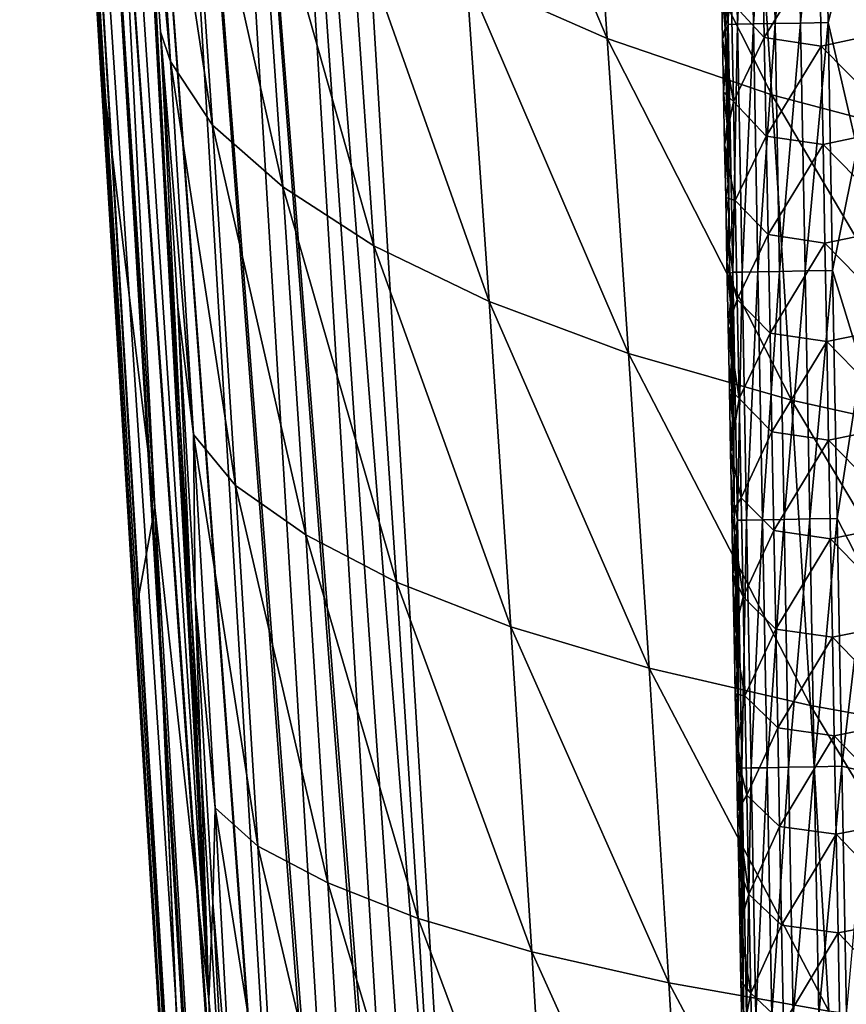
# Model space of a CAD drawing. Header units: metres. Extents: x -26 to 26, y -119 to 32.
# Tile 76 of 208: x -19.23 to -14.71, y -78.25 to -72.87. Entities that reach past the tile are written whole.
import ezdxf

# ---------------------------------------------------------------- set-up
doc = ezdxf.new("R2010")
doc.units = ezdxf.units.M
doc.layers.add('solid_13_411_041_XXX', color=7, linetype='CONTINUOUS')

msp = doc.modelspace()

# ---------------------------------------------------------------- linework, layer by layer
at = {"layer": 'solid_13_411_041_XXX'}
for points in [[(-19.170467, -65.048401, 98.666008), (-18.492353, -75.535767, 98.670883), (-18.797953, -73.014877, 103.355354)], [(-19.170467, -65.048401, 98.666008), (-18.890059, -67.726341, 93.967545), (-18.492353, -75.535767, 98.670883)], [(-19.170467, -65.048401, 98.666008), (-18.797953, -73.014877, 103.355354), (-19.108547, -67.843582, 103.362602)], [(-17.310251, -83.253372, 104.753998), (-18.377893, -65.585281, 104.757202), (-18.678034, -65.602814, 104.56974)], [(-16.985714, -83.23391, 104.865128), (-18.05669, -65.566521, 104.865868), (-18.377893, -65.585281, 104.757202)], [(-17.007763, -83.235237, 104.860138), (-16.985714, -83.23391, 104.865128), (-18.377893, -65.585281, 104.757202)], [(-17.310251, -83.253372, 104.753998), (-17.007763, -83.235237, 104.860138), (-18.377893, -65.585281, 104.757202)], [(-16.838463, -83.225082, 104.889656), (-16.666857, -83.214798, 104.899536), (-18.05669, -65.566521, 104.865868)], [(-17.651897, -67.035355, 104.899536), (-18.05669, -65.566521, 104.865868), (-16.666857, -83.214798, 104.899536)], [(-16.985714, -83.23391, 104.865128), (-16.838463, -83.225082, 104.889656), (-18.05669, -65.566521, 104.865868)], [(-18.140984, -83.303185, 103.662483), (-19.211834, -65.633995, 103.682205), (-19.232098, -65.741028, 103.364784)], [(-18.042608, -83.297287, 103.99157), (-19.110168, -65.628059, 104.007462), (-19.211834, -65.633995, 103.682205)], [(-18.136478, -83.302917, 103.686684), (-18.042608, -83.297287, 103.99157), (-19.211834, -65.633995, 103.682205)], [(-18.140984, -83.303185, 103.662483), (-18.136478, -83.302917, 103.686684), (-19.211834, -65.633995, 103.682205)], [(-17.857115, -83.286163, 104.309586), (-18.929226, -65.617485, 104.312668), (-19.110168, -65.628059, 104.007462)], [(-17.863569, -83.286552, 104.301056), (-17.857115, -83.286163, 104.309586), (-19.110168, -65.628059, 104.007462)], [(-18.032633, -83.296692, 104.014313), (-17.863569, -83.286552, 104.301056), (-19.110168, -65.628059, 104.007462)], [(-18.042608, -83.297287, 103.99157), (-18.032633, -83.296692, 104.014313), (-19.110168, -65.628059, 104.007462)], [(-17.612146, -83.271477, 104.562813), (-18.678034, -65.602814, 104.56974), (-18.929226, -65.617485, 104.312668)], [(-17.618774, -83.271873, 104.557381), (-17.612146, -83.271477, 104.562813), (-18.929226, -65.617485, 104.312668)], [(-17.857115, -83.286163, 104.309586), (-17.618774, -83.271873, 104.557381), (-18.929226, -65.617485, 104.312668)], [(-17.330744, -83.254601, 104.744034), (-17.310251, -83.253372, 104.753998), (-18.678034, -65.602814, 104.56974)], [(-17.612146, -83.271477, 104.562813), (-17.330744, -83.254601, 104.744034), (-18.678034, -65.602814, 104.56974)], [(-18.159657, -83.304306, 103.515892), (-19.232098, -65.741028, 103.364784), (-19.108547, -67.843582, 103.362602)], [(-18.159657, -83.304306, 103.515892), (-18.140984, -83.303185, 103.662483), (-19.232098, -65.741028, 103.364784)], [(17.525429, -69.207085, 104.899536), (-17.651897, -67.035355, 104.899536), (-16.666857, -83.214798, 104.899536)], [(-18.890059, -67.726341, 93.967545), (-18.19853, -78.226761, 93.976807), (-18.492353, -75.535767, 98.670883)], [(-18.890059, -67.726341, 93.967545), (-18.628302, -70.381279, 89.257507), (-18.19853, -78.226761, 93.976807)], [(-18.159657, -83.304306, 103.515892), (-19.108547, -67.843582, 103.362602), (-18.797953, -73.014877, 103.355354)], [(17.449858, -70.470863, 104.899536), (17.525429, -69.207085, 104.899536), (-16.666857, -83.214798, 104.899536)], [(-18.628302, -70.381279, 89.257507), (-18.554296, -71.50647, 89.257568), (-18.19853, -78.226761, 93.976807)], [(17.304169, -72.877609, 104.899536), (17.449858, -70.470863, 104.899536), (-16.666857, -83.214798, 104.899536)], [(-16.914507, -70.855202, 81.744408), (-16.138222, -71.250969, 80.401932), (-16.019442, -72.972366, 80.423653)], [(-16.788879, -72.633041, 81.766403), (-16.914507, -70.855202, 81.744408), (-16.019442, -72.972366, 80.423653)], [(-18.408237, -73.09771, 87.710487), (-18.554296, -71.50647, 89.257568), (-18.539757, -71.058441, 87.70224)], [(-18.539757, -71.058441, 87.70224), (-18.310484, -71.476501, 86.15284), (-18.178535, -73.446342, 86.167297)], [(-18.408237, -73.09771, 87.710487), (-18.539757, -71.058441, 87.70224), (-18.178535, -73.446342, 86.167297)], [(-16.138222, -71.250969, 80.401932), (-15.229058, -71.609421, 79.136452), (-15.119359, -73.279694, 79.157005)], [(-16.019442, -72.972366, 80.423653), (-16.138222, -71.250969, 80.401932), (-15.119359, -73.279694, 79.157005)], [(-18.554296, -71.50647, 89.257568), (-18.46213, -72.935196, 89.257584), (-18.19853, -78.226761, 93.976807)], [(-18.408237, -73.09771, 87.710487), (-18.46213, -72.935196, 89.257584), (-18.554296, -71.50647, 89.257568)], [(-18.310484, -71.476501, 86.15284), (-17.924397, -71.880081, 84.643776), (-17.793686, -73.782852, 84.662491)], [(-18.178535, -73.446342, 86.167297), (-18.310484, -71.476501, 86.15284), (-17.793686, -73.782852, 84.662491)], [(-15.331171, -71.537689, 144.736359), (-15.382026, -71.53862, 144.587067), (-15.357662, -72.894455, 144.586823)], [(-15.357662, -72.894455, 144.586823), (-15.382026, -71.53862, 144.587067), (-15.376442, -72.768227, 144.439804)], [(-15.306858, -72.893517, 144.736191), (-15.331171, -71.537689, 144.736359), (-15.357662, -72.894455, 144.586823)], [(-15.24456, -71.536118, 144.875763), (-15.331171, -71.537689, 144.736359), (-15.306858, -72.893517, 144.736191)], [(-15.220266, -72.89193, 144.875687), (-15.24456, -71.536118, 144.875763), (-15.306858, -72.893517, 144.736191)], [(-15.126422, -71.533989, 144.992874), (-15.24456, -71.536118, 144.875763), (-15.220266, -72.89193, 144.875687)], [(-15.102115, -72.889778, 144.992889), (-15.126422, -71.533989, 144.992874), (-15.220266, -72.89193, 144.875687)], [(-14.986306, -71.531479, 145.078247), (-15.126422, -71.533989, 144.992874), (-15.102115, -72.889778, 144.992889)], [(-14.961961, -72.887238, 145.078323), (-14.986306, -71.531479, 145.078247), (-15.102115, -72.889778, 144.992889)], [(-14.836639, -71.528801, 145.127792), (-14.986306, -71.531479, 145.078247), (-14.961961, -72.887238, 145.078323)], [(-14.812245, -72.884521, 145.127899), (-14.836639, -71.528801, 145.127792), (-14.961961, -72.887238, 145.078323)], [(-14.675493, -72.348824, 145.143143), (-14.836639, -71.528801, 145.127792), (-14.812245, -72.884521, 145.127899)], [(-15.229058, -71.609421, 79.136452), (-14.197347, -71.923141, 77.956406), (-14.098579, -73.548683, 77.975136)], [(-15.119359, -73.279694, 79.157005), (-15.229058, -71.609421, 79.136452), (-14.098579, -73.548683, 77.975136)], [(-17.924397, -71.880081, 84.643776), (-17.423344, -72.266968, 83.176849), (-17.29571, -74.105431, 83.197922)], [(-17.793686, -73.782852, 84.662491), (-17.924397, -71.880081, 84.643776), (-17.29571, -74.105431, 83.197922)], [(-17.423344, -72.266968, 83.176849), (-16.788879, -72.633041, 81.766403), (-16.665939, -74.410645, 81.788361)], [(-17.29571, -74.105431, 83.197922), (-17.423344, -72.266968, 83.176849), (-16.665939, -74.410645, 81.788361)], [(-14.653278, -73.573616, 145.14325), (-14.675493, -72.348824, 145.143143), (-14.812245, -72.884521, 145.127899)], [(-14.859525, -72.474525, 140.326904), (-14.427161, -72.381165, 139.786545), (-14.417486, -72.921059, 139.790268)], [(-15.160515, -72.965416, 140.932892), (-15.340109, -72.773308, 141.557968), (-15.17081, -72.425987, 140.930496)], [(-15.160515, -72.965416, 140.932892), (-15.17081, -72.425987, 140.930496), (-14.859525, -72.474525, 140.326904)], [(-15.160515, -72.965416, 140.932892), (-14.859525, -72.474525, 140.326904), (-14.849471, -73.01329, 140.329971)], [(-14.849471, -73.01329, 140.329971), (-14.859525, -72.474525, 140.326904), (-14.417486, -72.921059, 139.790268)], [(-16.788879, -72.633041, 81.766403), (-16.019442, -72.972366, 80.423653), (-15.90314, -74.693565, 80.445343)], [(-16.665939, -74.410645, 81.788361), (-16.788879, -72.633041, 81.766403), (-15.90314, -74.693565, 80.445343)], [(-15.39413, -72.680428, 142.169296), (-15.373377, -72.93737, 144.439758), (-15.376442, -72.768227, 144.439804)], [(-15.39413, -72.680428, 142.169296), (-15.388513, -72.974724, 142.169876), (-15.373377, -72.93737, 144.439758)], [(-15.340109, -72.773308, 141.557968), (-15.388513, -72.974724, 142.169876), (-15.39413, -72.680428, 142.169296)], [(-15.340109, -72.773308, 141.557968), (-15.329674, -73.315254, 141.559677), (-15.388513, -72.974724, 142.169876)], [(-15.357662, -72.894455, 144.586823), (-15.376442, -72.768227, 144.439804), (-15.373377, -72.93737, 144.439758)], [(-15.160515, -72.965416, 140.932892), (-15.329674, -73.315254, 141.559677), (-15.340109, -72.773308, 141.557968)], [(17.091856, -76.318466, 104.899536), (17.304169, -72.877609, 104.899536), (-16.666857, -83.214798, 104.899536)], [(-15.357662, -72.894455, 144.586823), (-15.373377, -72.93737, 144.439758), (-15.370323, -73.105576, 144.439728)], [(-15.357662, -72.894455, 144.586823), (-15.370323, -73.105576, 144.439728), (-15.367283, -73.27285, 144.439697)], [(-15.357662, -72.894455, 144.586823), (-15.367283, -73.27285, 144.439697), (-15.364255, -73.439224, 144.439651)], [(-15.357662, -72.894455, 144.586823), (-15.364255, -73.439224, 144.439651), (-15.361238, -73.604706, 144.439621)], [(-15.357662, -72.894455, 144.586823), (-15.361238, -73.604706, 144.439621), (-15.358233, -73.769325, 144.43959)], [(-15.357662, -72.894455, 144.586823), (-15.358233, -73.769325, 144.43959), (-15.355242, -73.932983, 144.43956)], [(-15.306858, -72.893517, 144.736191), (-15.357662, -72.894455, 144.586823), (-15.33301, -74.25029, 144.586594)], [(-15.357662, -72.894455, 144.586823), (-15.355242, -73.932983, 144.43956), (-15.352264, -74.095642, 144.439514)], [(-15.33301, -74.25029, 144.586594), (-15.357662, -72.894455, 144.586823), (-15.352264, -74.095642, 144.439514)], [(-15.282257, -74.249352, 144.736038), (-15.306858, -72.893517, 144.736191), (-15.33301, -74.25029, 144.586594)], [(-15.220266, -72.89193, 144.875687), (-15.306858, -72.893517, 144.736191), (-15.282257, -74.249352, 144.736038)], [(-15.195684, -74.247749, 144.875626), (-15.220266, -72.89193, 144.875687), (-15.282257, -74.249352, 144.736038)], [(-15.102115, -72.889778, 144.992889), (-15.220266, -72.89193, 144.875687), (-15.195684, -74.247749, 144.875626)], [(-15.077518, -74.245567, 144.992905), (-15.102115, -72.889778, 144.992889), (-15.195684, -74.247749, 144.875626)], [(-14.961961, -72.887238, 145.078323), (-15.102115, -72.889778, 144.992889), (-15.077518, -74.245567, 144.992905)], [(-14.937327, -74.242996, 145.0784), (-14.961961, -72.887238, 145.078323), (-15.077518, -74.245567, 144.992905)], [(-14.812245, -72.884521, 145.127899), (-14.961961, -72.887238, 145.078323), (-14.937327, -74.242996, 145.0784)], [(-14.787565, -74.240242, 145.128006), (-14.812245, -72.884521, 145.127899), (-14.937327, -74.242996, 145.0784)], [(-14.653278, -73.573616, 145.14325), (-14.812245, -72.884521, 145.127899), (-14.787565, -74.240242, 145.128006)], [(-18.46213, -72.935196, 89.257584), (-18.367928, -74.436783, 89.257584), (-18.19853, -78.226761, 93.976807)], [(-18.282291, -75.137398, 87.718681), (-18.367928, -74.436783, 89.257584), (-18.46213, -72.935196, 89.257584)], [(-18.282291, -75.137398, 87.718681), (-18.46213, -72.935196, 89.257584), (-18.408237, -73.09771, 87.710487)], [(-15.388513, -72.974724, 142.169876), (-15.370323, -73.105576, 144.439728), (-15.373377, -72.93737, 144.439758)], [(-14.849471, -73.01329, 140.329971), (-14.417486, -72.921059, 139.790268), (-14.407775, -73.460953, 139.793976)], [(-18.604572, -76.149452, 103.351021), (-18.797953, -73.014877, 103.355354), (-18.492353, -75.535767, 98.670883)], [(-18.159657, -83.304306, 103.515892), (-18.797953, -73.014877, 103.355354), (-18.604572, -76.149452, 103.351021)], [(-16.019442, -72.972366, 80.423653), (-15.119359, -73.279694, 79.157005), (-15.01193, -74.949806, 79.177528)], [(-15.90314, -74.693565, 80.445343), (-16.019442, -72.972366, 80.423653), (-15.01193, -74.949806, 79.177528)], [(-15.388513, -72.974724, 142.169876), (-15.382939, -73.266136, 142.170441), (-15.370323, -73.105576, 144.439728)], [(-15.329674, -73.315254, 141.559677), (-15.382939, -73.266136, 142.170441), (-15.388513, -72.974724, 142.169876)], [(-15.150181, -73.504837, 140.935272), (-15.329674, -73.315254, 141.559677), (-15.160515, -72.965416, 140.932892)], [(-15.150181, -73.504837, 140.935272), (-15.160515, -72.965416, 140.932892), (-14.849471, -73.01329, 140.329971)], [(-15.150181, -73.504837, 140.935272), (-14.849471, -73.01329, 140.329971), (-14.839381, -73.552048, 140.333054)], [(-14.839381, -73.552048, 140.333054), (-14.849471, -73.01329, 140.329971), (-14.407775, -73.460953, 139.793976)], [(-18.408237, -73.09771, 87.710487), (-18.178535, -73.446342, 86.167297), (-18.051325, -75.416534, 86.181709)], [(-18.282291, -75.137398, 87.718681), (-18.408237, -73.09771, 87.710487), (-18.051325, -75.416534, 86.181709)], [(-15.382939, -73.266136, 142.170441), (-15.367283, -73.27285, 144.439697), (-15.370323, -73.105576, 144.439728)], [(-15.382939, -73.266136, 142.170441), (-15.364255, -73.439224, 144.439651), (-15.367283, -73.27285, 144.439697)], [(-15.382939, -73.266136, 142.170441), (-15.377408, -73.554733, 142.171005), (-15.364255, -73.439224, 144.439651)], [(-15.329674, -73.315254, 141.559677), (-15.377408, -73.554733, 142.171005), (-15.382939, -73.266136, 142.170441)], [(-15.119359, -73.279694, 79.157005), (-14.098579, -73.548683, 77.975136), (-14.001876, -75.17408, 77.993851)], [(-15.01193, -74.949806, 79.177528), (-15.119359, -73.279694, 79.157005), (-14.001876, -75.17408, 77.993851)], [(-15.329674, -73.315254, 141.559677), (-15.3192, -73.857208, 141.561401), (-15.377408, -73.554733, 142.171005)], [(-15.150181, -73.504837, 140.935272), (-15.3192, -73.857208, 141.561401), (-15.329674, -73.315254, 141.559677)], [(-18.178535, -73.446342, 86.167297), (-17.793686, -73.782852, 84.662491), (-17.667364, -75.685921, 84.681168)], [(-18.051325, -75.416534, 86.181709), (-18.178535, -73.446342, 86.167297), (-17.667364, -75.685921, 84.681168)], [(-15.377408, -73.554733, 142.171005), (-15.361238, -73.604706, 144.439621), (-15.364255, -73.439224, 144.439651)], [(-14.839381, -73.552048, 140.333054), (-14.407775, -73.460953, 139.793976), (-14.398026, -74.000847, 139.797699)], [(-15.377408, -73.554733, 142.171005), (-15.358233, -73.769325, 144.43959), (-15.361238, -73.604706, 144.439621)], [(-15.377408, -73.554733, 142.171005), (-15.371919, -73.840599, 142.17157), (-15.358233, -73.769325, 144.43959)], [(-15.3192, -73.857208, 141.561401), (-15.371919, -73.840599, 142.17157), (-15.377408, -73.554733, 142.171005)], [(-15.139811, -74.044258, 140.937683), (-15.3192, -73.857208, 141.561401), (-15.150181, -73.504837, 140.935272)], [(-15.139811, -74.044258, 140.937683), (-15.150181, -73.504837, 140.935272), (-14.839381, -73.552048, 140.333054)], [(-15.139811, -74.044258, 140.937683), (-14.839381, -73.552048, 140.333054), (-14.829254, -74.090805, 140.336136)], [(-14.829254, -74.090805, 140.336136), (-14.839381, -73.552048, 140.333054), (-14.398026, -74.000847, 139.797699)], [(-14.631654, -74.752892, 145.143356), (-14.653278, -73.573616, 145.14325), (-14.787565, -74.240242, 145.128006)], [(-15.371919, -73.840599, 142.17157), (-15.355242, -73.932983, 144.43956), (-15.358233, -73.769325, 144.43959)], [(-17.793686, -73.782852, 84.662491), (-17.29571, -74.105431, 83.197922), (-17.172174, -75.944145, 83.218964)], [(-17.667364, -75.685921, 84.681168), (-17.793686, -73.782852, 84.662491), (-17.172174, -75.944145, 83.218964)], [(-15.371919, -73.840599, 142.17157), (-15.365111, -74.194221, 142.172272), (-15.355242, -73.932983, 144.43956)], [(-15.3192, -73.857208, 141.561401), (-15.365111, -74.194221, 142.172272), (-15.371919, -73.840599, 142.17157)], [(-15.3192, -73.857208, 141.561401), (-15.308686, -74.399147, 141.563126), (-15.365111, -74.194221, 142.172272)], [(-15.139811, -74.044258, 140.937683), (-15.308686, -74.399147, 141.563126), (-15.3192, -73.857208, 141.561401)], [(-15.365111, -74.194221, 142.172272), (-15.352264, -74.095642, 144.439514), (-15.355242, -73.932983, 144.43956)], [(-14.829254, -74.090805, 140.336136), (-14.398026, -74.000847, 139.797699), (-14.38824, -74.540741, 139.801407)], [(-15.129402, -74.583679, 140.940079), (-15.308686, -74.399147, 141.563126), (-15.139811, -74.044258, 140.937683)], [(-15.129402, -74.583679, 140.940079), (-15.139811, -74.044258, 140.937683), (-14.829254, -74.090805, 140.336136)], [(-15.129402, -74.583679, 140.940079), (-14.829254, -74.090805, 140.336136), (-14.81909, -74.629555, 140.339218)], [(-14.81909, -74.629555, 140.339218), (-14.829254, -74.090805, 140.336136), (-14.38824, -74.540741, 139.801407)], [(-17.29571, -74.105431, 83.197922), (-16.665939, -74.410645, 81.788361), (-16.546801, -76.188469, 81.810287)], [(-17.172174, -75.944145, 83.218964), (-17.29571, -74.105431, 83.197922), (-16.546801, -76.188469, 81.810287)], [(-15.365111, -74.194221, 142.172272), (-15.349301, -74.257317, 144.439484), (-15.352264, -74.095642, 144.439514)], [(-15.33301, -74.25029, 144.586594), (-15.352264, -74.095642, 144.439514), (-15.349301, -74.257317, 144.439484)], [(-15.365111, -74.194221, 142.172272), (-15.346352, -74.418015, 144.439453), (-15.349301, -74.257317, 144.439484)], [(-15.365111, -74.194221, 142.172272), (-15.358364, -74.543877, 142.172974), (-15.346352, -74.418015, 144.439453)], [(-15.308686, -74.399147, 141.563126), (-15.358364, -74.543877, 142.172974), (-15.365111, -74.194221, 142.172272)], [(-15.33301, -74.25029, 144.586594), (-15.349301, -74.257317, 144.439484), (-15.346352, -74.418015, 144.439453)], [(-15.33301, -74.25029, 144.586594), (-15.346352, -74.418015, 144.439453), (-15.343415, -74.577774, 144.439423)], [(-15.33301, -74.25029, 144.586594), (-15.343415, -74.577774, 144.439423), (-15.340492, -74.736588, 144.439392)], [(-15.33301, -74.25029, 144.586594), (-15.340492, -74.736588, 144.439392), (-15.337583, -74.894493, 144.439362)], [(-15.33301, -74.25029, 144.586594), (-15.337583, -74.894493, 144.439362), (-15.334685, -75.051491, 144.439331)], [(-15.33301, -74.25029, 144.586594), (-15.334685, -75.051491, 144.439331), (-15.331801, -75.207603, 144.439301)], [(-15.282257, -74.249352, 144.736038), (-15.33301, -74.25029, 144.586594), (-15.308072, -75.606125, 144.58638)], [(-15.33301, -74.25029, 144.586594), (-15.331801, -75.207603, 144.439301), (-15.328929, -75.362854, 144.43927)], [(-15.33301, -74.25029, 144.586594), (-15.328929, -75.362854, 144.43927), (-15.326069, -75.517258, 144.43924)], [(-15.308072, -75.606125, 144.58638), (-15.33301, -74.25029, 144.586594), (-15.326069, -75.517258, 144.43924)], [(-15.257369, -75.605171, 144.735901), (-15.282257, -74.249352, 144.736038), (-15.308072, -75.606125, 144.58638)], [(-15.195684, -74.247749, 144.875626), (-15.282257, -74.249352, 144.736038), (-15.257369, -75.605171, 144.735901)], [(-15.170815, -75.603561, 144.875565), (-15.195684, -74.247749, 144.875626), (-15.257369, -75.605171, 144.735901)], [(-15.077518, -74.245567, 144.992905), (-15.195684, -74.247749, 144.875626), (-15.170815, -75.603561, 144.875565)], [(-15.052636, -75.601357, 144.99292), (-15.077518, -74.245567, 144.992905), (-15.170815, -75.603561, 144.875565)], [(-14.937327, -74.242996, 145.0784), (-15.077518, -74.245567, 144.992905), (-15.052636, -75.601357, 144.99292)], [(-14.912408, -75.598747, 145.078476), (-14.937327, -74.242996, 145.0784), (-15.052636, -75.601357, 144.99292)], [(-14.787565, -74.240242, 145.128006), (-14.937327, -74.242996, 145.0784), (-14.912408, -75.598747, 145.078476)], [(-14.762599, -75.595955, 145.128113), (-14.787565, -74.240242, 145.128006), (-14.912408, -75.598747, 145.078476)], [(-14.631654, -74.752892, 145.143356), (-14.787565, -74.240242, 145.128006), (-14.762599, -75.595955, 145.128113)], [(-16.665939, -74.410645, 81.788361), (-15.90314, -74.693565, 80.445343), (-15.79035, -76.414948, 80.46701)], [(-16.546801, -76.188469, 81.810287), (-16.665939, -74.410645, 81.788361), (-15.79035, -76.414948, 80.46701)], [(-15.308686, -74.399147, 141.563126), (-15.298135, -74.941093, 141.56485), (-15.358364, -74.543877, 142.172974)], [(-15.129402, -74.583679, 140.940079), (-15.298135, -74.941093, 141.56485), (-15.308686, -74.399147, 141.563126)], [(-18.367928, -74.436783, 89.257584), (-18.271996, -76.023148, 89.257553), (-18.19853, -78.226761, 93.976807)], [(-18.282291, -75.137398, 87.718681), (-18.271996, -76.023148, 89.257553), (-18.367928, -74.436783, 89.257584)], [(-15.358364, -74.543877, 142.172974), (-15.343415, -74.577774, 144.439423), (-15.346352, -74.418015, 144.439453)], [(-15.358364, -74.543877, 142.172974), (-15.340492, -74.736588, 144.439392), (-15.343415, -74.577774, 144.439423)], [(-15.358364, -74.543877, 142.172974), (-15.351676, -74.889633, 142.173676), (-15.340492, -74.736588, 144.439392)], [(-15.298135, -74.941093, 141.56485), (-15.351676, -74.889633, 142.173676), (-15.358364, -74.543877, 142.172974)], [(-14.81909, -74.629555, 140.339218), (-14.38824, -74.540741, 139.801407), (-14.378416, -75.080635, 139.805145)], [(-15.118958, -75.1231, 140.94249), (-15.298135, -74.941093, 141.56485), (-15.129402, -74.583679, 140.940079)], [(-15.118958, -75.1231, 140.94249), (-15.129402, -74.583679, 140.940079), (-14.81909, -74.629555, 140.339218)], [(-15.118958, -75.1231, 140.94249), (-14.81909, -74.629555, 140.339218), (-14.808888, -75.168312, 140.342316)], [(-14.808888, -75.168312, 140.342316), (-14.81909, -74.629555, 140.339218), (-14.378416, -75.080635, 139.805145)], [(-15.90314, -74.693565, 80.445343), (-15.01193, -74.949806, 79.177528), (-14.907721, -76.620071, 79.198029)], [(-15.79035, -76.414948, 80.46701), (-15.90314, -74.693565, 80.445343), (-14.907721, -76.620071, 79.198029)], [(-15.351676, -74.889633, 142.173676), (-15.337583, -74.894493, 144.439362), (-15.340492, -74.736588, 144.439392)], [(-14.610602, -75.890434, 145.143448), (-14.631654, -74.752892, 145.143356), (-14.762599, -75.595955, 145.128113)], [(-15.351676, -74.889633, 142.173676), (-15.334685, -75.051491, 144.439331), (-15.337583, -74.894493, 144.439362)], [(-15.351676, -74.889633, 142.173676), (-15.345056, -75.231102, 142.174377), (-15.334685, -75.051491, 144.439331)], [(-15.298135, -74.941093, 141.56485), (-15.345056, -75.231102, 142.174377), (-15.351676, -74.889633, 142.173676)], [(-15.298135, -74.941093, 141.56485), (-15.287546, -75.483032, 141.566605), (-15.345056, -75.231102, 142.174377)], [(-15.118958, -75.1231, 140.94249), (-15.287546, -75.483032, 141.566605), (-15.298135, -74.941093, 141.56485)], [(-15.01193, -74.949806, 79.177528), (-14.001876, -75.17408, 77.993851), (-13.908098, -76.799606, 78.01255)], [(-14.907721, -76.620071, 79.198029), (-15.01193, -74.949806, 79.177528), (-13.908098, -76.799606, 78.01255)], [(-15.345056, -75.231102, 142.174377), (-15.331801, -75.207603, 144.439301), (-15.334685, -75.051491, 144.439331)], [(-14.808888, -75.168312, 140.342316), (-14.378416, -75.080635, 139.805145), (-14.368554, -75.620529, 139.808868)], [(-18.163431, -77.178268, 87.726898), (-18.271996, -76.023148, 89.257553), (-18.282291, -75.137398, 87.718681)], [(-18.282291, -75.137398, 87.718681), (-18.051325, -75.416534, 86.181709), (-17.930254, -77.387741, 86.196144)], [(-18.163431, -77.178268, 87.726898), (-18.282291, -75.137398, 87.718681), (-17.930254, -77.387741, 86.196144)], [(-15.108476, -75.662514, 140.944916), (-15.287546, -75.483032, 141.566605), (-15.118958, -75.1231, 140.94249)], [(-15.108476, -75.662514, 140.944916), (-15.118958, -75.1231, 140.94249), (-14.808888, -75.168312, 140.342316)], [(-15.108476, -75.662514, 140.944916), (-14.808888, -75.168312, 140.342316), (-14.798651, -75.707069, 140.345413)], [(-14.798651, -75.707069, 140.345413), (-14.808888, -75.168312, 140.342316), (-14.368554, -75.620529, 139.808868)], [(-15.345056, -75.231102, 142.174377), (-15.328929, -75.362854, 144.43927), (-15.331801, -75.207603, 144.439301)], [(-15.345056, -75.231102, 142.174377), (-15.338501, -75.568344, 142.175064), (-15.328929, -75.362854, 144.43927)], [(-15.287546, -75.483032, 141.566605), (-15.338501, -75.568344, 142.175064), (-15.345056, -75.231102, 142.174377)], [(-15.338501, -75.568344, 142.175064), (-15.326069, -75.517258, 144.43924), (-15.328929, -75.362854, 144.43927)], [(-18.051325, -75.416534, 86.181709), (-17.667364, -75.685921, 84.681168), (-17.546745, -77.589882, 84.69986)], [(-17.930254, -77.387741, 86.196144), (-18.051325, -75.416534, 86.181709), (-17.546745, -77.589882, 84.69986)], [(-15.287546, -75.483032, 141.566605), (-15.276919, -76.024971, 141.568375), (-15.338501, -75.568344, 142.175064)], [(-15.108476, -75.662514, 140.944916), (-15.276919, -76.024971, 141.568375), (-15.287546, -75.483032, 141.566605)], [(-18.604572, -76.149452, 103.351021), (-18.492353, -75.535767, 98.670883), (-18.163048, -83.30452, 103.343613)], [(-18.492353, -75.535767, 98.670883), (-18.161291, -83.304512, 103.29657), (-18.163048, -83.30452, 103.343613)], [(-18.492353, -75.535767, 98.670883), (-18.0252, -83.302986, 99.323219), (-18.161291, -83.304512, 103.29657)], [(-18.492353, -75.535767, 98.670883), (-18.19853, -78.226761, 93.976807), (-18.0252, -83.302986, 99.323219)], [(-15.338501, -75.568344, 142.175064), (-15.32322, -75.670822, 144.439209), (-15.326069, -75.517258, 144.43924)], [(-15.308072, -75.606125, 144.58638), (-15.326069, -75.517258, 144.43924), (-15.32322, -75.670822, 144.439209)], [(-15.338501, -75.568344, 142.175064), (-15.332011, -75.901489, 142.175766), (-15.32322, -75.670822, 144.439209)], [(-15.276919, -76.024971, 141.568375), (-15.332011, -75.901489, 142.175766), (-15.338501, -75.568344, 142.175064)], [(-14.912408, -75.598747, 145.078476), (-15.052636, -75.601357, 144.99292), (-15.027467, -76.95713, 144.992935)], [(-14.887203, -76.954491, 145.078552), (-14.912408, -75.598747, 145.078476), (-15.027467, -76.95713, 144.992935)], [(-14.762599, -75.595955, 145.128113), (-14.912408, -75.598747, 145.078476), (-14.887203, -76.954491, 145.078552)], [(-14.73735, -76.951668, 145.12822), (-14.762599, -75.595955, 145.128113), (-14.887203, -76.954491, 145.078552)], [(-14.610602, -75.890434, 145.143448), (-14.762599, -75.595955, 145.128113), (-14.73735, -76.951668, 145.12822)], [(-15.308072, -75.606125, 144.58638), (-15.32322, -75.670822, 144.439209), (-15.320383, -75.82357, 144.439178)], [(-15.308072, -75.606125, 144.58638), (-15.320383, -75.82357, 144.439178), (-15.317558, -75.975525, 144.439148)], [(-15.308072, -75.606125, 144.58638), (-15.317558, -75.975525, 144.439148), (-15.314745, -76.126633, 144.439117)], [(-15.308072, -75.606125, 144.58638), (-15.314745, -76.126633, 144.439117), (-15.311945, -76.276825, 144.439087)], [(-15.308072, -75.606125, 144.58638), (-15.311945, -76.276825, 144.439087), (-15.309158, -76.426117, 144.439056)], [(-15.308072, -75.606125, 144.58638), (-15.309158, -76.426117, 144.439056), (-15.306385, -76.574516, 144.439026)], [(-15.257369, -75.605171, 144.735901), (-15.308072, -75.606125, 144.58638), (-15.282849, -76.961945, 144.586166)], [(-15.308072, -75.606125, 144.58638), (-15.306385, -76.574516, 144.439026), (-15.303625, -76.722038, 144.438995)], [(-15.308072, -75.606125, 144.58638), (-15.303625, -76.722038, 144.438995), (-15.300878, -76.868706, 144.438965)], [(-15.282849, -76.961945, 144.586166), (-15.308072, -75.606125, 144.58638), (-15.300878, -76.868706, 144.438965)], [(-15.232194, -76.960991, 144.735764), (-15.257369, -75.605171, 144.735901), (-15.282849, -76.961945, 144.586166)], [(-15.170815, -75.603561, 144.875565), (-15.257369, -75.605171, 144.735901), (-15.232194, -76.960991, 144.735764)], [(-15.145658, -76.959358, 144.875504), (-15.170815, -75.603561, 144.875565), (-15.232194, -76.960991, 144.735764)], [(-15.052636, -75.601357, 144.99292), (-15.170815, -75.603561, 144.875565), (-15.145658, -76.959358, 144.875504)], [(-15.027467, -76.95713, 144.992935), (-15.052636, -75.601357, 144.99292), (-15.145658, -76.959358, 144.875504)], [(-14.798651, -75.707069, 140.345413), (-14.368554, -75.620529, 139.808868), (-14.358655, -76.160423, 139.812607)], [(-17.667364, -75.685921, 84.681168), (-17.172174, -75.944145, 83.218964), (-17.053961, -77.783638, 83.240013)], [(-17.546745, -77.589882, 84.69986), (-17.667364, -75.685921, 84.681168), (-17.053961, -77.783638, 83.240013)], [(-15.332011, -75.901489, 142.175766), (-15.320383, -75.82357, 144.439178), (-15.32322, -75.670822, 144.439209)], [(-15.097958, -76.201935, 140.947357), (-15.276919, -76.024971, 141.568375), (-15.108476, -75.662514, 140.944916)], [(-15.097958, -76.201935, 140.947357), (-15.108476, -75.662514, 140.944916), (-14.798651, -75.707069, 140.345413)], [(-15.097958, -76.201935, 140.947357), (-14.798651, -75.707069, 140.345413), (-14.788377, -76.245819, 140.348526)], [(-14.788377, -76.245819, 140.348526), (-14.798651, -75.707069, 140.345413), (-14.358655, -76.160423, 139.812607)], [(-15.332011, -75.901489, 142.175766), (-15.317558, -75.975525, 144.439148), (-15.320383, -75.82357, 144.439178)], [(-15.332011, -75.901489, 142.175766), (-15.325584, -76.230682, 142.176453), (-15.317558, -75.975525, 144.439148)], [(-15.276919, -76.024971, 141.568375), (-15.325584, -76.230682, 142.176453), (-15.332011, -75.901489, 142.175766)], [(-14.590124, -76.986488, 145.143539), (-14.610602, -75.890434, 145.143448), (-14.73735, -76.951668, 145.12822)], [(-17.172174, -75.944145, 83.218964), (-16.546801, -76.188469, 81.810287), (-16.432606, -77.966965, 81.832222)], [(-17.053961, -77.783638, 83.240013), (-17.172174, -75.944145, 83.218964), (-16.432606, -77.966965, 81.832222)], [(-15.325584, -76.230682, 142.176453), (-15.314745, -76.126633, 144.439117), (-15.317558, -75.975525, 144.439148)], [(-18.271996, -76.023148, 89.257553), (-18.175594, -77.695778, 89.257576), (-18.19853, -78.226761, 93.976807)], [(-18.163431, -77.178268, 87.726898), (-18.175594, -77.695778, 89.257576), (-18.271996, -76.023148, 89.257553)], [(-15.276919, -76.024971, 141.568375), (-15.266256, -76.566902, 141.570145), (-15.325584, -76.230682, 142.176453)], [(-15.097958, -76.201935, 140.947357), (-15.266256, -76.566902, 141.570145), (-15.276919, -76.024971, 141.568375)], [(-15.325584, -76.230682, 142.176453), (-15.311945, -76.276825, 144.439087), (-15.314745, -76.126633, 144.439117)], [(-18.159657, -83.304306, 103.515892), (-18.604572, -76.149452, 103.351021), (-18.163048, -83.30452, 103.343613)], [(-16.546801, -76.188469, 81.810287), (-15.79035, -76.414948, 80.46701), (-15.682122, -78.136902, 80.488686)], [(-16.432606, -77.966965, 81.832222), (-16.546801, -76.188469, 81.810287), (-15.682122, -78.136902, 80.488686)], [(-14.788377, -76.245819, 140.348526), (-14.358655, -76.160423, 139.812607), (-14.348717, -76.700317, 139.816345)], [(-15.325584, -76.230682, 142.176453), (-15.309158, -76.426117, 144.439056), (-15.311945, -76.276825, 144.439087)], [(-15.325584, -76.230682, 142.176453), (-15.319218, -76.556076, 142.177139), (-15.309158, -76.426117, 144.439056)], [(-15.266256, -76.566902, 141.570145), (-15.319218, -76.556076, 142.177139), (-15.325584, -76.230682, 142.176453)], [(-15.087403, -76.741348, 140.949814), (-15.266256, -76.566902, 141.570145), (-15.097958, -76.201935, 140.947357)], [(-15.087403, -76.741348, 140.949814), (-15.097958, -76.201935, 140.947357), (-14.788377, -76.245819, 140.348526)], [(-15.087403, -76.741348, 140.949814), (-14.788377, -76.245819, 140.348526), (-14.778067, -76.784576, 140.351654)], [(-14.778067, -76.784576, 140.351654), (-14.788377, -76.245819, 140.348526), (-14.348717, -76.700317, 139.816345)], [(16.87731, -79.769028, 104.899536), (17.091856, -76.318466, 104.899536), (-16.666857, -83.214798, 104.899536)], [(-15.79035, -76.414948, 80.46701), (-14.907721, -76.620071, 79.198029), (-14.807693, -78.29081, 79.218544)], [(-15.682122, -78.136902, 80.488686), (-15.79035, -76.414948, 80.46701), (-14.807693, -78.29081, 79.218544)], [(-15.319218, -76.556076, 142.177139), (-15.306385, -76.574516, 144.439026), (-15.309158, -76.426117, 144.439056)], [(-15.319218, -76.556076, 142.177139), (-15.303625, -76.722038, 144.438995), (-15.306385, -76.574516, 144.439026)], [(-15.319218, -76.556076, 142.177139), (-15.312909, -76.877808, 142.177841), (-15.303625, -76.722038, 144.438995)], [(-15.266256, -76.566902, 141.570145), (-15.312909, -76.877808, 142.177841), (-15.319218, -76.556076, 142.177139)], [(-15.266256, -76.566902, 141.570145), (-15.255555, -77.108841, 141.57196), (-15.312909, -76.877808, 142.177841)], [(-15.087403, -76.741348, 140.949814), (-15.255555, -77.108841, 141.57196), (-15.266256, -76.566902, 141.570145)], [(-14.907721, -76.620071, 79.198029), (-13.908098, -76.799606, 78.01255), (-13.818124, -78.425529, 78.03125)], [(-14.807693, -78.29081, 79.218544), (-14.907721, -76.620071, 79.198029), (-13.818124, -78.425529, 78.03125)], [(-15.312909, -76.877808, 142.177841), (-15.300878, -76.868706, 144.438965), (-15.303625, -76.722038, 144.438995)], [(-14.778067, -76.784576, 140.351654), (-14.348717, -76.700317, 139.816345), (-14.33874, -77.240211, 139.820099)], [(-15.076814, -77.280769, 140.952286), (-15.255555, -77.108841, 141.57196), (-15.087403, -76.741348, 140.949814)], [(-15.076814, -77.280769, 140.952286), (-15.087403, -76.741348, 140.949814), (-14.778067, -76.784576, 140.351654)], [(-15.076814, -77.280769, 140.952286), (-14.778067, -76.784576, 140.351654), (-14.767719, -77.323334, 140.354782)], [(-14.767719, -77.323334, 140.354782), (-14.778067, -76.784576, 140.351654), (-14.33874, -77.240211, 139.820099)], [(-15.312909, -76.877808, 142.177841), (-15.298143, -77.014534, 144.43895), (-15.300878, -76.868706, 144.438965)], [(-15.312909, -76.877808, 142.177841), (-15.306658, -77.195969, 142.178543), (-15.298143, -77.014534, 144.43895)], [(-15.255555, -77.108841, 141.57196), (-15.306658, -77.195969, 142.178543), (-15.312909, -76.877808, 142.177841)], [(-15.282849, -76.961945, 144.586166), (-15.300878, -76.868706, 144.438965), (-15.298143, -77.014534, 144.43895)], [(-15.282849, -76.961945, 144.586166), (-15.298143, -77.014534, 144.43895), (-15.295421, -77.159531, 144.438919)], [(-15.282849, -76.961945, 144.586166), (-15.295421, -77.159531, 144.438919), (-15.29271, -77.303711, 144.438889)], [(-15.282849, -76.961945, 144.586166), (-15.29271, -77.303711, 144.438889), (-15.290011, -77.447098, 144.438858)], [(-15.282849, -76.961945, 144.586166), (-15.290011, -77.447098, 144.438858), (-15.287325, -77.589699, 144.438843)], [(-15.282849, -76.961945, 144.586166), (-15.287325, -77.589699, 144.438843), (-15.284649, -77.731529, 144.438812)], [(-15.282849, -76.961945, 144.586166), (-15.284649, -77.731529, 144.438812), (-15.281984, -77.872612, 144.438782)], [(-15.232194, -76.960991, 144.735764), (-15.282849, -76.961945, 144.586166), (-15.257345, -78.317757, 144.585968)], [(-15.282849, -76.961945, 144.586166), (-15.281984, -77.872612, 144.438782), (-15.279331, -78.012955, 144.438751)], [(-15.282849, -76.961945, 144.586166), (-15.279331, -78.012955, 144.438751), (-15.276689, -78.152542, 144.438736)], [(-15.282849, -76.961945, 144.586166), (-15.276689, -78.152542, 144.438736), (-15.274059, -78.29129, 144.438705)], [(-15.257345, -78.317757, 144.585968), (-15.282849, -76.961945, 144.586166), (-15.274059, -78.29129, 144.438705)], [(-15.206736, -78.316788, 144.735626), (-15.232194, -76.960991, 144.735764), (-15.257345, -78.317757, 144.585968)], [(-15.145658, -76.959358, 144.875504), (-15.232194, -76.960991, 144.735764), (-15.206736, -78.316788, 144.735626)], [(-15.120217, -78.315147, 144.875443), (-15.145658, -76.959358, 144.875504), (-15.206736, -78.316788, 144.735626)], [(-15.027467, -76.95713, 144.992935), (-15.145658, -76.959358, 144.875504), (-15.120217, -78.315147, 144.875443)], [(-15.002014, -78.312889, 144.99295), (-15.027467, -76.95713, 144.992935), (-15.120217, -78.315147, 144.875443)], [(-14.887203, -76.954491, 145.078552), (-15.027467, -76.95713, 144.992935), (-15.002014, -78.312889, 144.99295)], [(-14.861716, -78.310219, 145.078629), (-14.887203, -76.954491, 145.078552), (-15.002014, -78.312889, 144.99295)], [(-14.73735, -76.951668, 145.12822), (-14.887203, -76.954491, 145.078552), (-14.861716, -78.310219, 145.078629)], [(-14.71182, -78.307358, 145.128326), (-14.73735, -76.951668, 145.12822), (-14.861716, -78.310219, 145.078629)], [(-14.590124, -76.986488, 145.143539), (-14.73735, -76.951668, 145.12822), (-14.71182, -78.307358, 145.128326)], [(-15.306658, -77.195969, 142.178543), (-15.295421, -77.159531, 144.438919), (-15.298143, -77.014534, 144.43895)], [(-15.255555, -77.108841, 141.57196), (-15.244819, -77.650772, 141.573776), (-15.306658, -77.195969, 142.178543)], [(-15.306658, -77.195969, 142.178543), (-15.29271, -77.303711, 144.438889), (-15.295421, -77.159531, 144.438919)], [(-15.076814, -77.280769, 140.952286), (-15.244819, -77.650772, 141.573776), (-15.255555, -77.108841, 141.57196)], [(-18.052784, -79.219978, 87.73513), (-18.175594, -77.695778, 89.257576), (-18.163431, -77.178268, 87.726898)], [(-18.163431, -77.178268, 87.726898), (-17.930254, -77.387741, 86.196144), (-17.816648, -79.35968, 86.210579)], [(-18.052784, -79.219978, 87.73513), (-18.163431, -77.178268, 87.726898), (-17.816648, -79.35968, 86.210579)], [(-15.306658, -77.195969, 142.178543), (-15.300469, -77.510216, 142.17923), (-15.29271, -77.303711, 144.438889)], [(-15.244819, -77.650772, 141.573776), (-15.300469, -77.510216, 142.17923), (-15.306658, -77.195969, 142.178543)], [(-14.767719, -77.323334, 140.354782), (-14.33874, -77.240211, 139.820099), (-14.328725, -77.780113, 139.823868)], [(-15.300469, -77.510216, 142.17923), (-15.290011, -77.447098, 144.438858), (-15.29271, -77.303711, 144.438889)], [(-15.066188, -77.820183, 140.954773), (-15.244819, -77.650772, 141.573776), (-15.076814, -77.280769, 140.952286)], [(-15.066188, -77.820183, 140.954773), (-15.076814, -77.280769, 140.952286), (-14.767719, -77.323334, 140.354782)], [(-15.066188, -77.820183, 140.954773), (-14.767719, -77.323334, 140.354782), (-14.757336, -77.862083, 140.357941)], [(-14.757336, -77.862083, 140.357941), (-14.767719, -77.323334, 140.354782), (-14.328725, -77.780113, 139.823868)], [(-17.930254, -77.387741, 86.196144), (-17.546745, -77.589882, 84.69986), (-17.433079, -79.494484, 84.718559)], [(-17.816648, -79.35968, 86.210579), (-17.930254, -77.387741, 86.196144), (-17.433079, -79.494484, 84.718559)], [(-15.300469, -77.510216, 142.17923), (-15.287325, -77.589699, 144.438843), (-15.290011, -77.447098, 144.438858)], [(-15.300469, -77.510216, 142.17923), (-15.294346, -77.820572, 142.179932), (-15.287325, -77.589699, 144.438843)], [(-15.244819, -77.650772, 141.573776), (-15.294346, -77.820572, 142.179932), (-15.300469, -77.510216, 142.17923)], [(-17.546745, -77.589882, 84.69986), (-17.053961, -77.783638, 83.240013), (-16.942236, -79.623688, 83.261078)], [(-17.433079, -79.494484, 84.718559), (-17.546745, -77.589882, 84.69986), (-16.942236, -79.623688, 83.261078)], [(-15.294346, -77.820572, 142.179932), (-15.284649, -77.731529, 144.438812), (-15.287325, -77.589699, 144.438843)], [(-18.175594, -77.695778, 89.257576), (-18.079861, -79.464249, 89.257553), (-18.19853, -78.226761, 93.976807)], [(-18.052784, -79.219978, 87.73513), (-18.079861, -79.464249, 89.257553), (-18.175594, -77.695778, 89.257576)], [(-15.244819, -77.650772, 141.573776), (-15.234046, -78.192703, 141.575638), (-15.294346, -77.820572, 142.179932)], [(-15.066188, -77.820183, 140.954773), (-15.234046, -78.192703, 141.575638), (-15.244819, -77.650772, 141.573776)], [(-15.294346, -77.820572, 142.179932), (-15.281984, -77.872612, 144.438782), (-15.284649, -77.731529, 144.438812)], [(-17.053961, -77.783638, 83.240013), (-16.432606, -77.966965, 81.832222), (-16.324436, -79.745941, 81.854164)], [(-16.942236, -79.623688, 83.261078), (-17.053961, -77.783638, 83.240013), (-16.324436, -79.745941, 81.854164)], [(-14.757336, -77.862083, 140.357941), (-14.328725, -77.780113, 139.823868), (-14.31867, -78.320007, 139.827637)], [(-15.294346, -77.820572, 142.179932), (-15.279331, -78.012955, 144.438751), (-15.281984, -77.872612, 144.438782)], [(-15.294346, -77.820572, 142.179932), (-15.288285, -78.127159, 142.180634), (-15.279331, -78.012955, 144.438751)], [(-15.234046, -78.192703, 141.575638), (-15.288285, -78.127159, 142.180634), (-15.294346, -77.820572, 142.179932)], [(-15.055528, -78.359596, 140.957291), (-15.234046, -78.192703, 141.575638), (-15.066188, -77.820183, 140.954773)], [(-15.055528, -78.359596, 140.957291), (-15.066188, -77.820183, 140.954773), (-14.757336, -77.862083, 140.357941)], [(-15.055528, -78.359596, 140.957291), (-14.757336, -77.862083, 140.357941), (-14.746915, -78.400841, 140.361099)], [(-14.746915, -78.400841, 140.361099), (-14.757336, -77.862083, 140.357941), (-14.31867, -78.320007, 139.827637)], [(-16.432606, -77.966965, 81.832222), (-15.682122, -78.136902, 80.488686), (-15.579456, -79.859261, 80.510368)], [(-16.324436, -79.745941, 81.854164), (-16.432606, -77.966965, 81.832222), (-15.579456, -79.859261, 80.510368)], [(-15.288285, -78.127159, 142.180634), (-15.276689, -78.152542, 144.438736), (-15.279331, -78.012955, 144.438751)], [(-15.288285, -78.127159, 142.180634), (-15.274059, -78.29129, 144.438705), (-15.276689, -78.152542, 144.438736)], [(-15.288285, -78.127159, 142.180634), (-15.282284, -78.430115, 142.181335), (-15.274059, -78.29129, 144.438705)], [(-15.234046, -78.192703, 141.575638), (-15.282284, -78.430115, 142.181335), (-15.288285, -78.127159, 142.180634)], [(-15.682122, -78.136902, 80.488686), (-14.807693, -78.29081, 79.218544), (-14.712765, -79.961899, 79.239067)], [(-15.579456, -79.859261, 80.510368), (-15.682122, -78.136902, 80.488686), (-14.712765, -79.961899, 79.239067)], [(-18.19853, -78.226761, 93.976807), (-17.945421, -83.305153, 96.253922), (-18.0252, -83.302986, 99.323219)], [(-18.19853, -78.226761, 93.976807), (-18.009308, -80.862167, 89.257515), (-17.945421, -83.305153, 96.253922)], [(-18.079861, -79.464249, 89.257553), (-18.009308, -80.862167, 89.257515), (-18.19853, -78.226761, 93.976807)], [(-15.234046, -78.192703, 141.575638), (-15.223237, -78.734627, 141.577515), (-15.282284, -78.430115, 142.181335)], [(-15.055528, -78.359596, 140.957291), (-15.223237, -78.734627, 141.577515), (-15.234046, -78.192703, 141.575638)]]:
    msp.add_3dface(points, dxfattribs=at)

doc.saveas('drawing.dxf')
